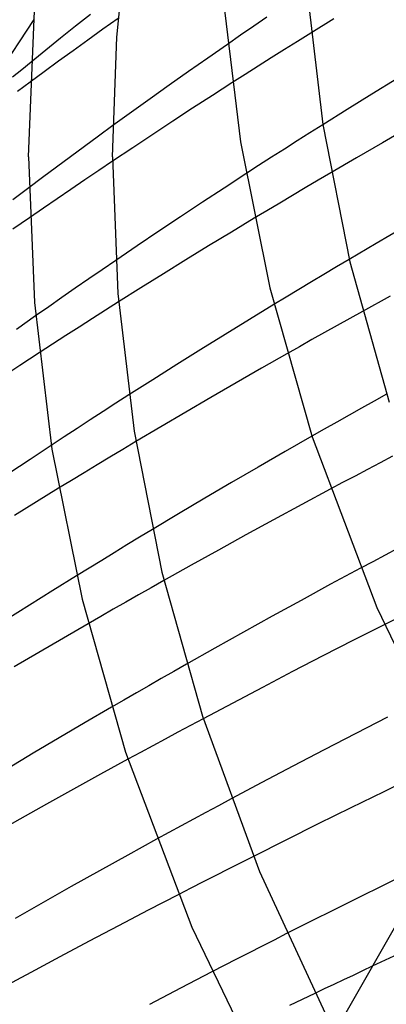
# Model space of a CAD drawing. Header units: millimetres. Extents: x -519 to 519, y -260 to 440.
# Tile 24 of 107: x -345 to -328, y 190 to 237. Entities that reach past the tile are written whole.
import ezdxf

# ---------------------------------------------------------------- set-up
doc = ezdxf.new("R2010")
doc.units = ezdxf.units.MM
doc.layers.add('HIDDEN', color=7, linetype='Continuous')
doc.layers.add('THICK', color=7, linetype='Continuous')

msp = doc.modelspace()

# ---------------------------------------------------------------- linework, layer by layer
at = {"layer": 'HIDDEN'}
for p, q in [((-342.061, 237.143), (-342.772, 236.577)), ((-333.653, 237.011), (-334.283, 236.58)), ((-342.772, 236.577), (-343.48, 236.01)), ((-340.741, 236.947), (-341.462, 236.435)), ((-334.283, 236.58), (-334.909, 236.149)), ((-341.462, 236.435), (-342.174, 235.924)), ((-334.909, 236.149), (-335.533, 235.718)), ((-331.567, 236.252), (-332.196, 235.86)), ((-343.48, 236.01), (-344.184, 235.443)), ((-342.174, 235.924), (-342.878, 235.417)), ((-332.196, 235.86), (-332.823, 235.467)), ((-344.184, 235.443), (-344.884, 234.874)), ((-342.878, 235.417), (-343.572, 234.913)), ((-332.823, 235.467), (-333.448, 235.073)), ((-343.572, 234.913), (-344.255, 234.414)), ((-334.071, 234.679), (-334.694, 234.283)), ((-333.448, 235.073), (-334.071, 234.679)), ((-344.255, 234.414), (-344.928, 233.919)), ((-334.694, 234.283), (-335.321, 233.882)), ((-340.987, 231.849), (-341.67, 231.35)), ((-330.999, 231.888), (-331.609, 231.503)), ((-341.67, 231.35), (-342.343, 230.855)), ((-331.609, 231.503), (-332.217, 231.118)), ((-342.343, 230.855), (-343.009, 230.363)), ((-332.217, 231.118), (-332.826, 230.73)), ((-332.826, 230.73), (-333.436, 230.338)), ((-343.009, 230.363), (-343.671, 229.869)), ((-341, 230.15), (-341.661, 229.704)), ((-334.049, 229.943), (-334.662, 229.546)), ((-333.436, 230.338), (-334.049, 229.943)), ((-343.671, 229.869), (-344.331, 229.375)), ((-341.661, 229.704), (-342.322, 229.257)), ((-330.607, 229.6), (-331.219, 229.24)), ((-344.331, 229.375), (-344.987, 228.88)), ((-342.322, 229.257), (-342.982, 228.808)), ((-331.219, 229.24), (-331.831, 228.879)), ((-342.982, 228.808), (-343.641, 228.357)), ((-332.44, 228.517), (-333.048, 228.155)), ((-331.831, 228.879), (-332.44, 228.517)), ((-343.641, 228.357), (-344.298, 227.906)), ((-333.048, 228.155), (-333.655, 227.792)), ((-344.298, 227.906), (-344.952, 227.455)), ((-333.655, 227.792), (-334.259, 227.428)), ((-340.854, 225.421), (-341.499, 224.98)), ((-329.736, 225.471), (-330.338, 225.113)), ((-341.499, 224.98), (-342.14, 224.539)), ((-330.939, 224.756), (-331.538, 224.397)), ((-330.338, 225.113), (-330.939, 224.756)), ((-342.14, 224.539), (-342.779, 224.098)), ((-331.538, 224.397), (-332.136, 224.038)), ((-342.779, 224.098), (-343.414, 223.657)), ((-332.136, 224.038), (-332.732, 223.678)), ((-343.414, 223.657), (-344.045, 223.216)), ((-340.714, 223.444), (-341.338, 223.049)), ((-332.732, 223.678), (-333.327, 223.317)), ((-344.045, 223.216), (-344.672, 222.776)), ((-341.338, 223.049), (-341.963, 222.651)), ((-329.109, 222.99), (-329.711, 222.655)), ((-341.963, 222.651), (-342.592, 222.248)), ((-329.711, 222.655), (-330.312, 222.32)), ((-342.592, 222.248), (-343.225, 221.84)), ((-330.912, 221.985), (-331.51, 221.648)), ((-330.312, 222.32), (-330.912, 221.985)), ((-343.225, 221.84), (-343.861, 221.427)), ((-331.51, 221.648), (-332.108, 221.311)), ((-343.861, 221.427), (-344.501, 221.011)), ((-332.108, 221.311), (-332.703, 220.974)), ((-340.23, 219.011), (-340.842, 218.617)), ((-328.553, 218.721), (-329.147, 218.388)), ((-327.957, 219.054), (-328.553, 218.721)), ((-341.455, 218.221), (-342.07, 217.821)), ((-340.842, 218.617), (-341.455, 218.221)), ((-329.147, 218.388), (-329.741, 218.054)), ((-342.07, 217.821), (-342.686, 217.419)), ((-330.333, 217.72), (-330.923, 217.384)), ((-329.741, 218.054), (-330.333, 217.72)), ((-342.686, 217.419), (-343.303, 217.015)), ((-330.923, 217.384), (-331.513, 217.049)), ((-343.303, 217.015), (-343.92, 216.608)), ((-339.898, 216.785), (-340.514, 216.416)), ((-340.514, 216.416), (-341.129, 216.046)), ((-341.129, 216.046), (-341.743, 215.676)), ((-327.671, 216.093), (-328.269, 215.778)), ((-341.743, 215.676), (-342.355, 215.305)), ((-328.866, 215.463), (-329.46, 215.148)), ((-328.269, 215.778), (-328.866, 215.463)), ((-342.965, 214.933), (-343.574, 214.561)), ((-342.355, 215.305), (-342.965, 214.933)), ((-329.46, 215.148), (-330.051, 214.834)), ((-330.051, 214.834), (-330.64, 214.519)), ((-339.109, 212.594), (-339.715, 212.228)), ((-339.715, 212.228), (-340.319, 211.861)), ((-340.319, 211.861), (-340.921, 211.494)), ((-327.439, 211.692), (-328.03, 211.378)), ((-340.921, 211.494), (-341.522, 211.127)), ((-328.03, 211.378), (-328.618, 211.064)), ((-342.121, 210.759), (-342.719, 210.39)), ((-341.522, 211.127), (-342.121, 210.759)), ((-328.618, 211.064), (-329.204, 210.751)), ((-339.162, 209.826), (-339.765, 209.483)), ((-338.557, 210.168), (-339.162, 209.826)), ((-339.765, 209.483), (-340.367, 209.14)), ((-340.367, 209.14), (-340.968, 208.796)), ((-341.567, 208.452), (-342.165, 208.107)), ((-340.968, 208.796), (-341.567, 208.452)), ((-327.477, 208.361), (-328.071, 208.061)), ((-337.489, 206.176), (-338.087, 205.836)), ((-338.087, 205.836), (-338.683, 205.495)), ((-339.278, 205.154), (-339.871, 204.813)), ((-338.683, 205.495), (-339.278, 205.154)), ((-339.871, 204.813), (-340.463, 204.47)), ((-340.463, 204.47), (-341.054, 204.127)), ((-337.296, 203.259), (-337.896, 202.937)), ((-336.692, 203.582), (-337.296, 203.259)), ((-337.896, 202.937), (-338.494, 202.615)), ((-339.089, 202.294), (-339.681, 201.973)), ((-338.494, 202.615), (-339.089, 202.294)), ((-339.681, 201.973), (-340.269, 201.652)), ((-335.959, 199.437), (-336.556, 199.116)), ((-335.36, 199.758), (-335.959, 199.437)), ((-336.556, 199.116), (-337.149, 198.796)), ((-337.149, 198.796), (-337.739, 198.476)), ((-338.325, 198.156), (-338.909, 197.837)), ((-337.739, 198.476), (-338.325, 198.156)), ((-334.899, 196.718), (-335.497, 196.415)), ((-334.3, 197.022), (-334.899, 196.718)), ((-335.497, 196.415), (-336.093, 196.11)), ((-336.688, 195.806), (-337.282, 195.501)), ((-336.093, 196.11), (-336.688, 195.806)), ((-337.282, 195.501), (-337.874, 195.196)), ((-332.719, 193.339), (-333.317, 193.036)), ((-333.317, 193.036), (-333.913, 192.732)), ((-334.508, 192.429), (-335.101, 192.124)), ((-333.913, 192.732), (-334.508, 192.429)), ((-335.101, 192.124), (-335.692, 191.82)), ((-327.614, 192.265), (-328.639, 191.784)), ((-335.692, 191.82), (-336.282, 191.516)), ((-331.976, 190.198), (-332.575, 189.909)), ((-331.376, 190.485), (-331.976, 190.198))]:
    msp.add_line(p, q, dxfattribs=at)
at = {"layer": 'THICK'}
for p, q in [((-340.806, 236.061), (-340.219, 241.792)), ((-331.752, 238.3), (-331.001, 231.902)), ((-335.732, 237.888), (-334.921, 231.078)), ((-345, 230.351), (-344.724, 237.316)), ((-344.756, 236.9), (-348.727, 230.855)), ((-330.47, 236.931), (-331.567, 236.252)), ((-341, 230.351), (-340.806, 236.061)), ((-335.533, 235.718), (-336.469, 235.067)), ((-344.884, 234.874), (-345.327, 234.511)), ((-336.469, 235.067), (-337.396, 234.417)), ((-345.327, 234.511), (-345.769, 234.148)), ((-337.396, 234.417), (-338.313, 233.769)), ((-344.928, 233.919), (-345.523, 233.478)), ((-338.313, 233.769), (-339.218, 233.124)), ((-335.321, 233.882), (-336.253, 233.281)), ((-327.474, 234.078), (-328.655, 233.351)), ((-336.253, 233.281), (-337.193, 232.67)), ((-328.655, 233.351), (-329.83, 232.621)), ((-339.218, 233.124), (-340.109, 232.484)), ((-340.109, 232.484), (-340.987, 231.849)), ((-337.193, 232.67), (-338.14, 232.051)), ((-329.83, 232.621), (-330.999, 231.888)), ((-338.14, 232.051), (-339.091, 231.423)), ((-331.001, 231.902), (-329.708, 225.355)), ((-339.091, 231.423), (-340.044, 230.789)), ((-326.926, 231.732), (-328.159, 231.024)), ((-334.921, 231.078), (-333.524, 224.114)), ((-328.159, 231.024), (-329.386, 230.314)), ((-340.044, 230.789), (-341, 230.15)), ((-345, 230.351), (-344.725, 223.42)), ((-341, 230.351), (-340.746, 223.844)), ((-329.386, 230.314), (-330.607, 229.6)), ((-334.662, 229.546), (-335.696, 228.872)), ((-344.987, 228.88), (-345.748, 228.302)), ((-335.696, 228.872), (-336.73, 228.191)), ((-336.73, 228.191), (-337.765, 227.504)), ((-344.952, 227.455), (-345.746, 226.903)), ((-337.765, 227.504), (-338.798, 226.813)), ((-334.259, 227.428), (-335.348, 226.769)), ((-338.798, 226.813), (-339.829, 226.118)), ((-335.348, 226.769), (-336.432, 226.109)), ((-327.156, 226.983), (-328.45, 226.228)), ((-328.45, 226.228), (-329.736, 225.471)), ((-339.829, 226.118), (-340.854, 225.421)), ((-336.432, 226.109), (-337.51, 225.446)), ((-337.51, 225.446), (-338.584, 224.781)), ((-329.708, 225.355), (-327.833, 218.667)), ((-338.584, 224.781), (-339.652, 224.113)), ((-340.746, 223.844), (-339.976, 217.278)), ((-339.652, 224.113), (-340.714, 223.444)), ((-333.524, 224.114), (-331.501, 217.012)), ((-344.725, 223.42), (-343.892, 216.431)), ((-327.791, 223.717), (-329.109, 222.99)), ((-333.327, 223.317), (-334.492, 222.606)), ((-344.672, 222.776), (-345.584, 222.132)), ((-334.492, 222.606), (-335.651, 221.893)), ((-335.651, 221.893), (-336.803, 221.177)), ((-344.501, 221.011), (-345.41, 220.415)), ((-336.803, 221.177), (-337.95, 220.459)), ((-332.703, 220.974), (-333.917, 220.282)), ((-345.41, 220.415), (-346.324, 219.812)), ((-337.95, 220.459), (-339.09, 219.738)), ((-333.917, 220.282), (-335.124, 219.588)), ((-339.09, 219.738), (-340.23, 219.011)), ((-335.124, 219.588), (-336.326, 218.891)), ((-336.326, 218.891), (-337.522, 218.191)), ((-337.522, 218.191), (-338.713, 217.489)), ((-339.976, 217.278), (-338.651, 210.559)), ((-338.713, 217.489), (-339.898, 216.785)), ((-331.513, 217.049), (-332.795, 216.313)), ((-331.501, 217.012), (-328.428, 208.881)), ((-343.92, 216.608), (-344.929, 215.939)), ((-343.892, 216.431), (-342.458, 209.283)), ((-332.795, 216.313), (-334.071, 215.575)), ((-344.929, 215.939), (-345.937, 215.265)), ((-334.071, 215.575), (-335.341, 214.834)), ((-343.574, 214.561), (-344.626, 213.913)), ((-335.341, 214.834), (-336.604, 214.09)), ((-330.64, 214.519), (-331.995, 213.791)), ((-336.604, 214.09), (-337.86, 213.343)), ((-344.626, 213.913), (-345.673, 213.264)), ((-331.995, 213.791), (-333.335, 213.064)), ((-337.86, 213.343), (-339.109, 212.594)), ((-333.335, 213.064), (-334.657, 212.34)), ((-334.657, 212.34), (-335.964, 211.619)), ((-335.964, 211.619), (-337.264, 210.895)), ((-337.264, 210.895), (-338.557, 210.168)), ((-329.204, 210.751), (-330.622, 209.986)), ((-342.719, 210.39), (-343.843, 209.691)), ((-338.651, 210.559), (-336.729, 203.696)), ((-330.622, 209.986), (-332.023, 209.223)), ((-343.843, 209.691), (-344.961, 208.991)), ((-342.458, 209.283), (-340.382, 201.995)), ((-344.961, 208.991), (-346.073, 208.288)), ((-332.023, 209.223), (-333.404, 208.464)), ((-328.428, 208.881), (-324.382, 200.485)), ((-333.404, 208.464), (-334.773, 207.704)), ((-342.165, 208.107), (-343.342, 207.423)), ((-328.071, 208.061), (-329.534, 207.317)), ((-343.342, 207.423), (-344.514, 206.737)), ((-334.773, 207.704), (-336.135, 206.942)), ((-336.135, 206.942), (-337.489, 206.176)), ((-329.534, 207.317), (-330.988, 206.572)), ((-344.514, 206.737), (-345.681, 206.049)), ((-330.988, 206.572), (-332.432, 205.825)), ((-332.432, 205.825), (-333.864, 205.077)), ((-333.864, 205.077), (-335.285, 204.329)), ((-341.054, 204.127), (-342.301, 203.399)), ((-335.285, 204.329), (-336.692, 203.582)), ((-336.729, 203.696), (-334.002, 196.295)), ((-327.913, 203.653), (-329.428, 202.876)), ((-342.301, 203.399), (-343.541, 202.667)), ((-329.428, 202.876), (-330.931, 202.097)), ((-343.541, 202.667), (-344.775, 201.933)), ((-344.775, 201.933), (-346.003, 201.197)), ((-340.382, 201.995), (-337.228, 193.649)), ((-330.931, 202.097), (-332.422, 201.317)), ((-340.269, 201.652), (-341.571, 200.938)), ((-332.422, 201.317), (-333.899, 200.537)), ((-341.571, 200.938), (-342.86, 200.225)), ((-326.537, 200.858), (-328.098, 200.101)), ((-333.899, 200.537), (-335.36, 199.758)), ((-342.86, 200.225), (-344.143, 199.51)), ((-328.098, 200.101), (-329.656, 199.338)), ((-344.143, 199.51), (-345.419, 198.792)), ((-324.045, 199.86), (-330.734, 188.102)), ((-329.656, 199.338), (-331.21, 198.57)), ((-345.419, 198.792), (-346.69, 198.071)), ((-331.21, 198.57), (-332.758, 197.798)), ((-338.909, 197.837), (-340.272, 197.086)), ((-332.758, 197.798), (-334.3, 197.022)), ((-340.272, 197.086), (-341.626, 196.334)), ((-341.626, 196.334), (-342.972, 195.58)), ((-334.002, 196.295), (-330.44, 188.618)), ((-326.962, 196.204), (-328.12, 195.636)), ((-342.972, 195.58), (-344.312, 194.822)), ((-337.874, 195.196), (-339.301, 194.455)), ((-328.12, 195.636), (-329.275, 195.065)), ((-344.312, 194.822), (-345.645, 194.061)), ((-329.275, 195.065), (-330.427, 194.492)), ((-339.301, 194.455), (-340.718, 193.714)), ((-330.427, 194.492), (-331.575, 193.916)), ((-331.575, 193.916), (-332.719, 193.339)), ((-340.718, 193.714), (-342.123, 192.974)), ((-337.228, 193.649), (-333.075, 185.031)), ((-342.123, 192.974), (-343.515, 192.233)), ((-343.515, 192.233), (-344.892, 191.494)), ((-344.892, 191.494), (-346.254, 190.757)), ((-336.282, 191.516), (-337.772, 190.742)), ((-329.099, 191.567), (-329.557, 191.351)), ((-328.639, 191.784), (-329.099, 191.567)), ((-330.014, 191.134), (-330.469, 190.918)), ((-329.557, 191.351), (-330.014, 191.134)), ((-337.772, 190.742), (-339.25, 189.967)), ((-330.923, 190.702), (-331.376, 190.485)), ((-330.469, 190.918), (-330.923, 190.702))]:
    msp.add_line(p, q, dxfattribs=at)

doc.saveas('drawing.dxf')
